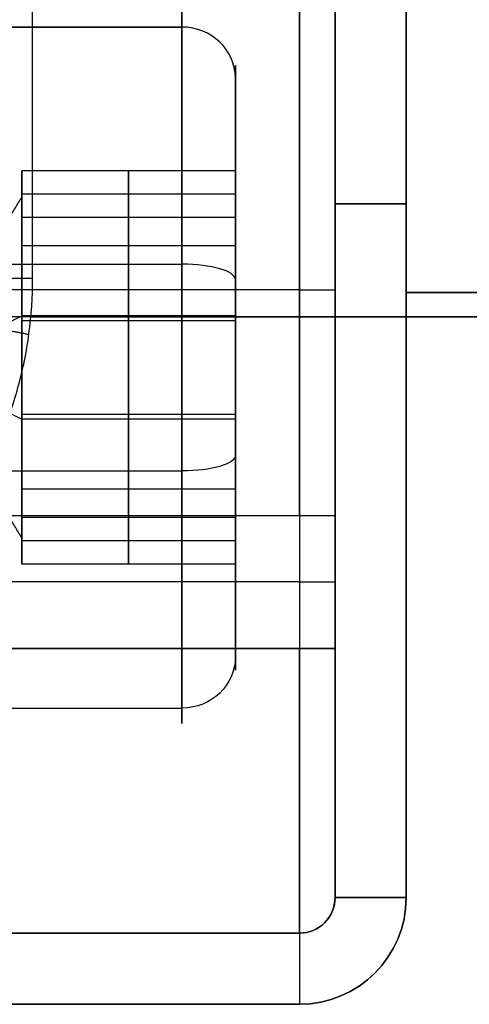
# Model space of a CAD drawing. Header units: millimetres. Extents: x -105 to 152, y -114 to 65.
# Tile 192 of 256: x 109.65 to 115.96, y -66 to -52.16. Entities that reach past the tile are written whole.
import ezdxf

# ---------------------------------------------------------------- set-up
doc = ezdxf.new("R2010")
doc.units = ezdxf.units.MM
doc.layers.add('Layer 01', color=7, linetype='Continuous', true_color=0x000000)

# ---------------------------------------------------------------- blocks, each defined once
blk = doc.blocks.new('Block 02')
at = {"layer": 'Layer 01'}
for p, q in [((106.676, -52.268, -35.547), (111.926, -52.268, -35.547)), ((112.676, -52.986, -35.765), (112.676, -54.29, -36.161)), ((109.676, -54.303, -36.215), (109.676, -54.647, -36.319)), ((111.176, -54.945, -38.973), (111.176, -54.29, -36.161)), ((111.176, -54.29, -36.161), (111.176, -56.398, -34.188)), ((109.676, -54.547, -37.262), (109.676, -54.562, -37.213)), ((112.676, -54.618, -37.567), (109.676, -54.618, -37.567)), ((109.676, -54.781, -38.27), (109.676, -54.925, -38.314)), ((111.176, -57.707, -39.812), (111.176, -54.945, -38.973)), ((109.676, -55.101, -35.438), (109.676, -55.116, -35.389)), ((109.676, -55.29, -39.078), (109.676, -55.362, -38.842)), ((112.676, -55.344, -35.175), (109.676, -55.344, -35.175)), ((106.676, -55.6, -41.784), (111.926, -55.6, -41.784)), ((112.676, -55.818, -41.067), (112.676, -56.326, -39.392)), ((113.576, -55.96, 42.511), (98.576, -55.96, 42.511)), ((130.465, -56, -0.5), (115.076, -56, -0.5)), ((115.076, -56, 37.5), (130.465, -56, 37.5)), ((109.676, -56.04, -34.523), (109.676, -56.323, -34.609)), ((108.233, -57.053, -37), (109.676, -56.326, -39.392)), ((112.676, -56.326, -39.392), (109.676, -56.326, -39.392)), ((111.176, -56.398, -34.188), (111.176, -59.16, -35.027)), ((109.676, -56.605, -34.54), (109.676, -56.685, -34.276)), ((108.233, -57.053, -37), (109.676, -57.779, -34.608)), ((109.676, -57.42, -39.724), (109.676, -57.501, -39.46)), ((112.676, -57.779, -34.608), (109.676, -57.779, -34.608)), ((109.676, -57.783, -39.391), (109.676, -58.065, -39.477)), ((111.176, -59.815, -37.839), (111.176, -57.707, -39.812)), ((112.676, -57.779, -34.608), (112.676, -58.288, -32.933)), ((106.676, -58.506, -32.216), (111.926, -58.506, -32.216)), ((109.676, -58.743, -35.158), (109.676, -58.815, -34.922)), ((112.676, -58.761, -38.825), (109.676, -58.761, -38.825)), ((109.676, -58.99, -38.611), (109.676, -59.005, -38.562)), ((109.676, -59.18, -35.686), (109.676, -59.324, -35.73)), ((111.176, -59.16, -35.027), (111.176, -59.815, -37.839)), ((109.676, -59.458, -37.681), (109.676, -59.802, -37.785)), ((112.676, -59.487, -36.433), (109.676, -59.487, -36.433)), ((109.676, -59.544, -36.787), (109.676, -59.558, -36.738)), ((112.676, -59.815, -37.839), (112.676, -61.119, -38.235)), ((113.576, -60.065, -30.5), (105.076, -60.065, -30.5)), ((106.676, -61.837, -38.453), (111.926, -61.837, -38.453))]:
    blk.add_line(p, q, dxfattribs=at)
at = {"layer": 'Layer 01', "extrusion": (0, 0, -1)}
for centre, radius, start, end in [((-157.576, -7, -18.495), 60, 294.19454, 322.93281), ((-113.576, -64.5, 1.5), 0.5, 180, 225)]:
    blk.add_arc(centre, radius, start, end, dxfattribs=at)
at = {"layer": 'Layer 01', "extrusion": (-1, 2.70332e-15, 1.52463e-15)}
blk.add_arc((59.13, -39, -114.076), 9, 90, 150.5777, dxfattribs=at)
at = {"layer": 'Layer 01', "extrusion": (1, 0, 0)}
for centre, radius, start, end in [((-59.13, -39, 114.076), 9, 29.4223, 90), ((-61, -26.5, 114.076), 3.5, 180, 270), ((-66, -1.5, 113.576), 1, 0, 90)]:
    blk.add_arc(centre, radius, start, end, dxfattribs=at)
at = {"layer": 'Layer 01', "extrusion": (-1, -5.17134e-17, 1.70268e-16)}
for centre, radius, start, end in [((57.053, -37, -111.926), 5, 163.1055, 343.1055), ((57.053, -37, -111.926), 5, 343.1055, 163.1055), ((57.053, -37, -112.676), 4.25, 163.1055, 343.1055), ((57.053, -37, -112.676), 4.25, 343.1055, 163.1055), ((57.053, -37, -109.676), 2.5, 313.1055, 343.1055)]:
    blk.add_arc(centre, radius, start, end, dxfattribs=at)
at = {"layer": 'Layer 01', "extrusion": (-1, -1.7229e-30, -2.94971e-30)}
blk.add_arc((59.13, -39, -113.576), 8.5, 90, 150.5777, dxfattribs=at)
at = {"layer": 'Layer 01', "extrusion": (5.44009e-15, -0.29061, 0.956842)}
blk.add_arc((111.926, -61.093, -18.823), 0.75, 360, 90, dxfattribs=at)
at = {"layer": 'Layer 01', "extrusion": (-1.77947e-16, -0.29061, 0.956842)}
blk.add_arc((111.926, -61.093, -18.823), 0.75, 0, 90, dxfattribs=at)
at = {"layer": 'Layer 01', "extrusion": (-1, 0, 0)}
for start, end in [(163.1055, 343.1055), (343.1055, 163.1055)]:
    blk.add_arc((57.053, -37, -112.676), 4.25, start, end, dxfattribs=at)
at = {"layer": 'Layer 01', "extrusion": (-1, -5.36148e-16, -1.77343e-17)}
blk.add_arc((57.053, -37, -109.676), 2.5, 163.1055, 193.1055, dxfattribs=at)
at = {"layer": 'Layer 01', "extrusion": (-1, -5.6061e-16, -1.70268e-16)}
blk.add_arc((57.053, -37, -109.676), 2.5, 193.1055, 253.1055, dxfattribs=at)
at = {"layer": 'Layer 01', "extrusion": (-1, 5.83734e-16, 3.63264e-16)}
blk.add_arc((57.053, -37, -109.676), 2.5, 133.1055, 163.1055, dxfattribs=at)
at = {"layer": 'Layer 01', "extrusion": (0, 1, 2.22045e-16)}
blk.add_arc((-115.076, -1.5, -54.75), 1, 0, 90, dxfattribs=at)
at = {"layer": 'Layer 01', "extrusion": (0, 1, 0)}
for centre, radius, start, end in [((-115.076, 38.5, -54.75), 1, 270, 0), ((-113.576, 42.011, -55.96), 0.5, 90, 180)]:
    blk.add_arc(centre, radius, start, end, dxfattribs=at)
at = {"layer": 'Layer 01', "extrusion": (-1, -1.01367e-16, -4.35411e-16)}
blk.add_arc((57.053, -37, -109.676), 2.5, 73.1055, 133.1055, dxfattribs=at)
at = {"layer": 'Layer 01', "extrusion": (-1.77947e-16, 0.956842, 0.29061)}
blk.add_arc((-111.926, -23.073, -65.343), 0.75, 180, 270, dxfattribs=at)
at = {"layer": 'Layer 01', "extrusion": (0, -1, 0)}
for centre, radius, start, end in [((118.576, 18.5, 56.342), 15, 90, 169.5212), ((118.576, 18.5, 56.342), 15, 234.208, 270), ((113.576, -30, 59.13), 0.5, 270, 0), ((113.576, -30, 60.065), 0.5, 270, 0)]:
    blk.add_arc(centre, radius, start, end, dxfattribs=at)
at = {"layer": 'Layer 01', "extrusion": (-1, -3.26394e-16, 3.05492e-16)}
blk.add_arc((57.053, -37, -109.676), 2.5, 253.1055, 313.1055, dxfattribs=at)
at = {"layer": 'Layer 01', "extrusion": (-1, -3.14815e-17, -1.35225e-16)}
for start, end in [(13.1055, 73.1055), (343.1055, 13.1055)]:
    blk.add_arc((57.053, -37, -109.676), 2.5, start, end, dxfattribs=at)
at = {"layer": 'Layer 01', "extrusion": (-1.77947e-16, -0.956842, -0.29061)}
blk.add_arc((111.926, -14.573, 65.343), 0.75, 360, 90, dxfattribs=at)
at = {"layer": 'Layer 01', "extrusion": (-1, 8.04952e-44, 8.04952e-44)}
blk.add_arc((61, -26.5, -113.576), 4, 270, 360, dxfattribs=at)
at = {"layer": 'Layer 01', "extrusion": (-1, -9.88261e-47, 9.88261e-47)}
blk.add_arc((61, 38.511, -113.576), 4, 0, 90, dxfattribs=at)
at = {"layer": 'Layer 01', "extrusion": (-3.07773e-42, 1, -3.07773e-42)}
blk.add_arc((-113.576, 42.011, -61), 0.5, 90, 180, dxfattribs=at)
at = {"layer": 'Layer 01', "extrusion": (1.38778e-14, 1, 3.33067e-16)}
blk.add_arc((-113.576, -30, -61), 0.5, 180, 270, dxfattribs=at)
at = {"layer": 'Layer 01', "extrusion": (1, 4.06024e-15, -1.51739e-23)}
blk.add_arc((-61, 38.511, 114.076), 3.5, 90, 180, dxfattribs=at)
at = {"layer": 'Layer 01', "extrusion": (1, -6.55649e-29, 4.06024e-15)}
blk.add_arc((-61, -26.5, 114.076), 3.5, 180, 270, dxfattribs=at)
at = {"layer": 'Layer 01', "extrusion": (-2.75321e-15, 0.29061, -0.956842)}
blk.add_arc((-111.926, -69.593, 18.823), 0.75, 180, 270, dxfattribs=at)
at = {"layer": 'Layer 01'}
for centre, radius in [((113.576, -64.5, 38.5), 0.5), ((113.576, -64.5, -0.5), 1.5), ((113.576, -64.5, 38.505), 0.5), ((113.576, -64.5, -14), 0.5)]:
    blk.add_arc(centre, radius, 270, 0, dxfattribs=at)
at = {"layer": 'Layer 01', "extrusion": (-9.24197e-30, -1.42109e-14, -1)}
blk.add_arc((-113.576, -64.5, -38.511), 0.5, 180, 270, dxfattribs=at)
at = {"layer": 'Layer 01', "extrusion": (-1.38778e-14, 1.38778e-14, -1)}
blk.add_arc((-113.576, -64.5, 26.5), 0.5, 180, 270, dxfattribs=at)
at = {"layer": 'Layer 01', "extrusion": (-1.26218e-28, -4.44089e-15, -1)}
blk.add_arc((-113.576, -64.5, 1.5), 0.5, 180, 270, dxfattribs=at)
at = {"layer": 'Layer 01', "extrusion": (0, -4.73695e-15, -1)}
blk.add_arc((-113.576, -64.5, -37.5), 1.5, 180, 270, dxfattribs=at)
at = {"layer": 'Layer 01', "extrusion": (-2.55695e-44, -1, 2.55695e-44)}
blk.add_arc((115.076, -1.5, 64.5), 1, 90, 180, dxfattribs=at)
at = {"layer": 'Layer 01', "extrusion": (0, -1, -1.249e-16)}
blk.add_arc((115.076, 38.5, 64.5), 1, 180, 270, dxfattribs=at)
at = {"layer": 'Layer 01', "extrusion": (-1, 0, 9.24197e-30)}
blk.add_arc((66, 38.5, -113.576), 1, 180, 270, dxfattribs=at)
at = {"layer": 'Layer 01'}
blk.add_rational_spline([(110.593, -45.08, 6.352), (111.486, -46.14, 5.733), (112.448, -47.21, 5.216), (114.484, -49.314, 4.409), (115.558, -50.353, 4.111), (117.278, -51.893, 3.86), (117.859, -52.395, 3.81), (119.034, -53.371, 3.781), (119.629, -53.847, 3.802), (120.834, -54.777, 3.922), (121.444, -55.23, 4.02), (122.373, -55.893, 4.235), (122.684, -56.111, 4.317), (123.301, -56.535, 4.504), (123.609, -56.742, 4.607), (124.524, -57.347, 4.952), (125.13, -57.732, 5.226), (126.026, -58.281, 5.713), (126.323, -58.459, 5.887), (126.911, -58.806, 6.261), (127.202, -58.974, 6.462), (128.613, -59.776, 7.512), (129.644, -60.315, 8.527), (130.763, -60.871, 10.044), (130.977, -60.976, 10.36), (131.379, -61.17, 11.004), (131.567, -61.259, 11.333), (132.095, -61.507, 12.344), (132.396, -61.645, 13.05), (132.768, -61.813, 14.156), (132.879, -61.862, 14.534), (133.07, -61.947, 15.297), (133.15, -61.982, 15.68), (133.343, -62.067, 16.836), (133.41, -62.096, 17.616), (133.418, -62.1, 18.798), (133.405, -62.094, 19.196), (133.346, -62.068, 19.984), (133.302, -62.049, 20.375), (133.122, -61.97, 21.534), (132.942, -61.891, 22.293), (132.583, -61.729, 23.408), (132.447, -61.668, 23.777), (132.152, -61.532, 24.493), (131.991, -61.458, 24.843), (131.472, -61.215, 25.866), (131.077, -61.026, 26.513), (130.416, -60.699, 27.432), (130.184, -60.582, 27.729), (129.705, -60.338, 28.297), (129.458, -60.21, 28.569), (128.691, -59.806, 29.35), (128.15, -59.511, 29.824), (127.299, -59.03, 30.469), (127.009, -58.863, 30.672), (126.425, -58.52, 31.051), (126.129, -58.343, 31.228), (125.233, -57.797, 31.723), (124.625, -57.412, 32.005), (123.702, -56.804, 32.359), (123.391, -56.596, 32.467), (122.772, -56.172, 32.658), (122.464, -55.957, 32.742), (121.539, -55.299, 32.962), (120.927, -54.846, 33.065), (120.018, -54.148, 33.161), (119.715, -53.911, 33.183), (119.112, -53.43, 33.209), (118.812, -53.186, 33.212), (117.922, -52.448, 33.194), (117.343, -51.95, 33.147), (115.637, -50.427, 32.906), (114.557, -49.387, 32.615), (113.021, -47.803, 32.014), (112.517, -47.264, 31.781), (111.547, -46.192, 31.267), (111.08, -45.656, 30.983), (110.633, -45.127, 30.676)], [0.761986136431, 0.775477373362, 0.788136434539, 0.812015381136, 0.823236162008, 0.839064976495, 0.844116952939, 0.853721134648, 0.858285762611, 0.866957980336, 0.871065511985, 0.876891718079, 0.878777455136, 0.882390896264, 0.884125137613, 0.889119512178, 0.892171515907, 0.896364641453, 0.897698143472, 0.900241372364, 0.901449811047, 0.90709808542, 0.910461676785, 0.91365415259, 0.914240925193, 0.915299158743, 0.915774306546, 0.917059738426, 0.917731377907, 0.918522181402, 0.918750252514, 0.919133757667, 0.919289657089, 0.91966260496, 0.919786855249, 0.919801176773, 0.919776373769, 0.919667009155, 0.91958278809, 0.919237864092, 0.918886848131, 0.918129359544, 0.917836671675, 0.917173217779, 0.916801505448, 0.915551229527, 0.914538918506, 0.912667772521, 0.911985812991, 0.910514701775, 0.909722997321, 0.907163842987, 0.905213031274, 0.901846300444, 0.900653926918, 0.898148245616, 0.896831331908, 0.892679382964, 0.889643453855, 0.884646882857, 0.882903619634, 0.879304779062, 0.877445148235, 0.871682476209, 0.86759591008, 0.861082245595, 0.858846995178, 0.854244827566, 0.851877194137, 0.844648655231, 0.83963799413, 0.824018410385, 0.81282703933, 0.794743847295, 0.788498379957, 0.775763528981, 0.769248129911, 0.762575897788], degree=3, knots=[0, 0, 0, 0, 4.759258, 4.759258, 9.518515, 9.518515, 11.898144, 11.898144, 14.277773, 14.277773, 16.657401, 16.657401, 17.847216, 17.847216, 19.03703, 19.03703, 21.416659, 21.416659, 22.606473, 22.606473, 23.796288, 23.796288, 28.555545, 28.555545, 29.74536, 29.74536, 30.935174, 30.935174, 33.314803, 33.314803, 34.504617, 34.504617, 35.694431, 35.694431, 38.07406, 38.07406, 39.263875, 39.263875, 40.453689, 40.453689, 42.833318, 42.833318, 44.023132, 44.023132, 45.212947, 45.212947, 47.592575, 47.592575, 48.78239, 48.78239, 49.972204, 49.972204, 52.351833, 52.351833, 53.541647, 53.541647, 54.731462, 54.731462, 57.11109, 57.11109, 58.300905, 58.300905, 59.490719, 59.490719, 61.870348, 61.870348, 63.060162, 63.060162, 64.249977, 64.249977, 66.629605, 66.629605, 71.388863, 71.388863, 73.768492, 73.768492, 76.14812, 76.14812, 76.14812, 76.14812], dxfattribs=at)
for points, knots in [([(111.185, -45.051, 7.127), (112.045, -46.1, 6.499), (112.96, -47.142, 5.982), (114.902, -49.201, 5.161), (115.931, -50.219, 4.857), (117.572, -51.724, 4.589), (118.13, -52.217, 4.532), (119.259, -53.177, 4.488), (119.831, -53.646, 4.501), (120.99, -54.56, 4.604), (121.577, -55.006, 4.694), (122.469, -55.658, 4.893), (122.768, -55.873, 4.97), (123.361, -56.29, 5.146), (123.656, -56.493, 5.244), (124.537, -57.089, 5.572), (125.117, -57.467, 5.834), (125.976, -58.005, 6.299), (126.26, -58.18, 6.466), (126.823, -58.52, 6.825), (127.101, -58.685, 7.018), (128.453, -59.473, 8.028), (129.43, -59.997, 9.001), (130.488, -60.538, 10.451), (130.69, -60.64, 10.752), (131.07, -60.828, 11.366), (131.247, -60.915, 11.681), (131.744, -61.156, 12.645), (132.028, -61.29, 13.317), (132.378, -61.452, 14.368), (132.482, -61.5, 14.728), (132.661, -61.582, 15.452), (132.735, -61.616, 15.816), (132.917, -61.698, 16.913), (132.98, -61.727, 17.652), (132.988, -61.731, 18.773), (132.976, -61.725, 19.151), (132.922, -61.701, 19.898), (132.88, -61.682, 20.268), (132.713, -61.606, 21.369), (132.546, -61.53, 22.089), (132.209, -61.374, 23.149), (132.083, -61.315, 23.5), (131.805, -61.184, 24.183), (131.655, -61.112, 24.516), (131.167, -60.877, 25.492), (130.796, -60.694, 26.11), (130.171, -60.376, 26.99), (129.951, -60.263, 27.275), (129.497, -60.025, 27.82), (129.262, -59.9, 28.081), (128.535, -59.507, 28.83), (128.021, -59.22, 29.286), (127.209, -58.749, 29.905), (126.931, -58.585, 30.101), (126.372, -58.249, 30.466), (126.089, -58.075, 30.635), (125.232, -57.541, 31.11), (124.65, -57.164, 31.38), (123.763, -56.566, 31.719), (123.464, -56.361, 31.821), (122.869, -55.944, 32.002), (122.572, -55.732, 32.081), (121.684, -55.086, 32.287), (121.095, -54.642, 32.382), (120.219, -53.953, 32.466), (119.928, -53.72, 32.484), (119.348, -53.247, 32.502), (119.059, -53.007, 32.502), (118.205, -52.282, 32.474), (117.65, -51.793, 32.42), (116.022, -50.306, 32.164), (114.988, -49.288, 31.868), (113.509, -47.726, 31.253), (113.028, -47.199, 31.019), (112.102, -46.148, 30.499), (111.654, -45.622, 30.213), (111.222, -45.096, 29.9)], [-71.523261, -71.523261, -71.523261, -71.523261, -67.053058, -67.053058, -62.582854, -62.582854, -60.347752, -60.347752, -58.11265, -58.11265, -55.877548, -55.877548, -54.759997, -54.759997, -53.642446, -53.642446, -51.407344, -51.407344, -50.289793, -50.289793, -49.172242, -49.172242, -44.702038, -44.702038, -43.584487, -43.584487, -42.466937, -42.466937, -40.231835, -40.231835, -39.114284, -39.114284, -37.996733, -37.996733, -35.761631, -35.761631, -34.64408, -34.64408, -33.526529, -33.526529, -31.291427, -31.291427, -30.173876, -30.173876, -29.056325, -29.056325, -26.821223, -26.821223, -25.703672, -25.703672, -24.586121, -24.586121, -22.351019, -22.351019, -21.233468, -21.233468, -20.115917, -20.115917, -17.880815, -17.880815, -16.763264, -16.763264, -15.645713, -15.645713, -13.410612, -13.410612, -12.293061, -12.293061, -11.17551, -11.17551, -8.940408, -8.940408, -4.470204, -4.470204, -2.235102, -2.235102, 0, 0, 0, 0]), ([(109.869, -45.731, 30.714), (109.843, -46.132, 30.696), (109.789, -46.526, 30.657), (109.638, -47.294, 30.546), (109.541, -47.669, 30.474), (109.31, -48.404, 30.297), (109.175, -48.765, 30.19), (108.875, -49.462, 29.942), (108.711, -49.795, 29.802), (108.363, -50.429, 29.489), (108.178, -50.731, 29.315), (107.792, -51.304, 28.93), (107.589, -51.578, 28.717), (106.975, -52.338, 28.028), (106.559, -52.766, 27.505), (106.158, -53.128, 26.914)], [0, 0, 0, 0, 1.192081, 1.192081, 2.384162, 2.384162, 3.576243, 3.576243, 4.768324, 4.768324, 5.960404, 5.960404, 7.152485, 7.152485, 9.536647, 9.536647, 9.536647, 9.536647]), ([(109.828, -45.685, 6.315), (110.453, -46.395, 5.867), (111.102, -47.102, 5.472), (112.454, -48.504, 4.785), (113.156, -49.2, 4.492), (114.616, -50.578, 4.012), (115.374, -51.26, 3.824), (116.557, -52.274, 3.631), (116.957, -52.608, 3.582), (117.761, -53.264, 3.517), (118.167, -53.587, 3.5), (118.576, -53.904, 3.5)], [-12.451459, -12.451459, -12.451459, -12.451459, -9.338594, -9.338594, -6.22573, -6.22573, -3.112865, -3.112865, -1.556432, -1.556432, 0, 0, 0, 0]), ([(118.576, -53.904, 33.5), (117.755, -53.267, 33.5), (116.959, -52.617, 33.433), (115.413, -51.294, 33.184), (114.663, -50.62, 33.001), (113.571, -49.592, 32.646), (113.213, -49.246, 32.514), (112.507, -48.549, 32.223), (112.159, -48.197, 32.063), (111.139, -47.141, 31.549), (110.49, -46.436, 31.157), (109.869, -45.731, 30.714)], [-12.383203, -12.383203, -12.383203, -12.383203, -9.287402, -9.287402, -6.191602, -6.191602, -4.643701, -4.643701, -3.095801, -3.095801, 0, 0, 0, 0]), ([(109.011, -58.674, 6.945), (109.146, -58.478, 6.833), (109.266, -58.264, 6.738), (109.469, -57.815, 6.58), (109.554, -57.58, 6.516), (109.691, -57.087, 6.414), (109.743, -56.832, 6.377), (109.811, -56.32, 6.327), (109.828, -56.06, 6.315), (109.828, -55.798, 6.315)], [0, 0, 0, 0, 0.781964, 0.781964, 1.563929, 1.563929, 2.345893, 2.345893, 3.127858, 3.127858, 3.127858, 3.127858])]:
    blk.add_open_spline(points, degree=3, knots=knots, dxfattribs=at)
for points, degree in [([(114.076, -45, -1.5), (114.076, -54.75, -1.5), (114.076, -64.5, -1.5)], 2), ([(114.076, -64.5, 38.5), (114.076, -54.75, 38.5), (114.076, -45, 38.5)], 2), ([(115.076, -64.5, -0.5), (115.076, -54.75, -0.5), (115.076, -45, -0.5)], 2), ([(115.076, -45, 37.5), (115.076, -54.75, 37.5), (115.076, -64.5, 37.5)], 2), ([(109.828, -55.798, 6.315), (109.828, -50.741, 6.315), (109.828, -45.685, 6.315)], 2), ([(113.576, -50.919, 42.511), (113.576, -55.96, 42.511), (113.576, -61, 42.511)], 2), ([(114.076, -50.919, 42.011), (114.076, -55.96, 42.011), (114.076, -61, 42.011)], 2), ([(111.926, -52.268, -35.547), (109.301, -52.268, -35.547), (106.676, -52.268, -35.547)], 2), ([(112.676, -54.29, -36.161), (111.176, -54.29, -36.161), (109.676, -54.29, -36.161)], 2), ([(109.676, -54.29, -36.161), (109.676, -54.454, -36.864), (109.676, -54.618, -37.567)], 2), ([(109.676, -55.344, -35.175), (109.676, -54.817, -35.668), (109.676, -54.29, -36.161)], 2), ([(112.676, -54.945, -38.973), (112.676, -54.618, -37.567), (112.676, -54.29, -36.161)], 2), ([(112.676, -54.29, -36.161), (112.676, -55.344, -35.175), (112.676, -56.398, -34.188)], 2), ([(109.676, -54.618, -37.567), (109.676, -54.781, -38.27), (109.676, -54.945, -38.973)], 2), ([(108.233, -57.053, -37), (108.954, -55.857, -36.637), (109.676, -54.661, -36.273)], 2), ([(112.676, -54.945, -38.973), (111.176, -54.945, -38.973), (109.676, -54.945, -38.973)], 2), ([(109.676, -54.945, -38.973), (109.676, -55.636, -39.182), (109.676, -56.326, -39.392)], 2), ([(112.676, -57.707, -39.812), (112.676, -56.326, -39.392), (112.676, -54.945, -38.973)], 2), ([(109.676, -56.398, -34.188), (109.676, -55.871, -34.682), (109.676, -55.344, -35.175)], 2), ([(109.245, -55.798, 6.502), (109.453, -55.798, 6.502), (109.66, -55.798, 6.436), (109.828, -55.798, 6.315)], 3), ([(109.676, -56.326, -39.392), (109.676, -57.017, -39.602), (109.676, -57.707, -39.812)], 2), ([(112.676, -56.398, -34.188), (111.176, -56.398, -34.188), (109.676, -56.398, -34.188)], 2), ([(109.676, -57.779, -34.608), (109.676, -57.089, -34.398), (109.676, -56.398, -34.188)], 2), ([(112.676, -56.398, -34.188), (112.676, -57.779, -34.608), (112.676, -59.16, -35.027)], 2), ([(109.676, -59.445, -37.727), (108.954, -58.249, -37.363), (108.233, -57.053, -37)], 2), ([(109.676, -57.707, -39.812), (111.176, -57.707, -39.812), (112.676, -57.707, -39.812)], 2), ([(109.676, -57.707, -39.812), (109.676, -58.234, -39.318), (109.676, -58.761, -38.825)], 2), ([(109.676, -59.16, -35.027), (109.676, -58.47, -34.818), (109.676, -57.779, -34.608)], 2), ([(112.676, -59.815, -37.839), (112.676, -58.761, -38.825), (112.676, -57.707, -39.812)], 2), ([(109.676, -58.761, -38.825), (109.676, -59.288, -38.332), (109.676, -59.815, -37.839)], 2), ([(105.076, -59.13, -30.5), (109.326, -59.13, -30.5), (113.576, -59.13, -30.5)], 2), ([(112.676, -59.16, -35.027), (111.176, -59.16, -35.027), (109.676, -59.16, -35.027)], 2), ([(109.676, -59.487, -36.433), (109.676, -59.324, -35.73), (109.676, -59.16, -35.027)], 2), ([(112.676, -59.16, -35.027), (112.676, -59.487, -36.433), (112.676, -59.815, -37.839)], 2), ([(113.576, -59.13, -30.5), (113.576, -60.065, -30.5), (113.576, -61, -30.5)], 2), ([(114.076, -61, -30), (114.076, -60.065, -30), (114.076, -59.13, -30)], 2), ([(109.676, -59.815, -37.839), (109.676, -59.651, -37.136), (109.676, -59.487, -36.433)], 2), ([(112.676, -59.815, -37.839), (111.176, -59.815, -37.839), (109.676, -59.815, -37.839)], 2), ([(113.576, -61, 42.511), (106.076, -61, 42.511), (98.576, -61, 42.511)], 2), ([(105.076, -61, -30.5), (109.326, -61, -30.5), (113.576, -61, -30.5)], 2), ([(106.676, -61.837, -38.453), (109.301, -61.837, -38.453), (111.926, -61.837, -38.453)], 2), ([(114.076, -64.5, -1.5), (114.076, -64.5, -14), (114.076, -64.5, -26.5)], 2), ([(114.076, -64.5, 38.511), (114.076, -64.5, 38.505), (114.076, -64.5, 38.5)], 2), ([(98.576, -65, 38.511), (106.076, -65, 38.511), (113.576, -65, 38.511)], 2), ([(113.576, -65, 38.5), (108.576, -65, 38.5), (103.576, -65, 38.5)], 2), ([(103.576, -65, -1.5), (108.576, -65, -1.5), (113.576, -65, -1.5)], 2), ([(113.576, -65, -26.5), (109.326, -65, -26.5), (105.076, -65, -26.5)], 2), ([(113.576, -65, 38.511), (113.576, -65, 38.505), (113.576, -65, 38.5)], 2), ([(113.576, -65, -1.5), (113.576, -65, -14), (113.576, -65, -26.5)], 2), ([(103.576, -66, -0.5), (108.576, -66, -0.5), (113.576, -66, -0.5)], 2), ([(113.576, -66, 37.5), (108.576, -66, 37.5), (103.576, -66, 37.5)], 2)]:
    blk.add_open_spline(points, degree=degree, dxfattribs=at)
blk.add_rational_spline([(108.815, -56.438, 6.458), (109.329, -56.489, 6.677), (109.775, -56.588, 6.353)], [0.999999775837, 0.872305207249, 0.999999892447], degree=2, dxfattribs=at)

msp = doc.modelspace()

# ---------------------------------------------------------------- block references
at = {"layer": 'Layer 01'}
msp.add_blockref('Block 02', (0, 0), dxfattribs=at)

doc.saveas('drawing.dxf')
